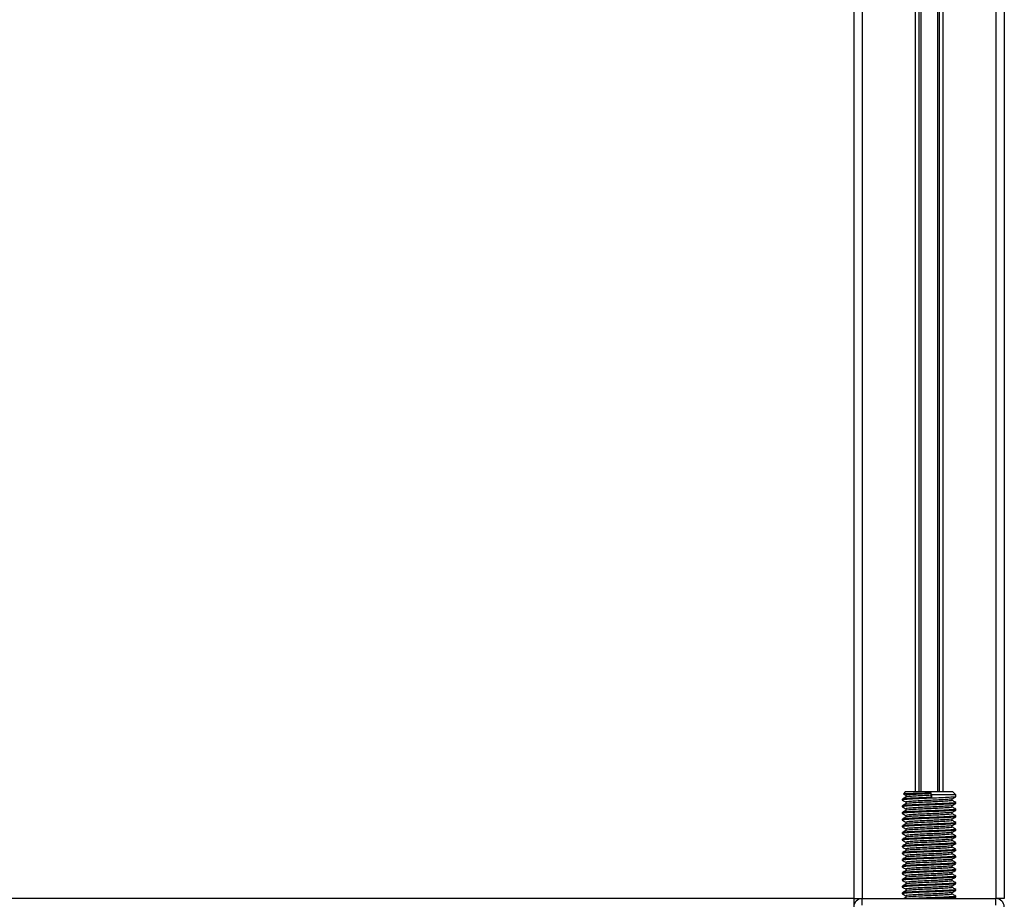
# Model space of a CAD drawing. Header units: millimetres. Extents: x 0 to 420, y 0 to 297.
# Tile 30 of 67: x 166 to 193, y 193 to 216. Entities that reach past the tile are written whole.
import ezdxf

# ---------------------------------------------------------------- set-up
doc = ezdxf.new("R2010")
doc.units = ezdxf.units.MM

msp = doc.modelspace()

# ---------------------------------------------------------------- linework, layer by layer
at = {"color": 7, "linetype": 'Continuous', "lineweight": 25}
for p, q in [((188.60474, 242.70252), (188.60474, 192.62217)), ((188.82831, 242.70252), (188.82831, 192.62217)), ((192.40548, 242.70252), (192.40548, 192.62217)), ((192.62905, 242.70252), (192.62905, 192.62217)), ((190.24576, 233.9474), (190.24576, 195.48391)), ((190.3427, 233.9474), (190.3427, 195.48391)), ((190.39404, 233.9474), (190.39404, 195.48391)), ((190.83974, 233.9474), (190.83974, 195.48391)), ((190.89108, 233.9474), (190.89108, 195.48391)), ((190.98802, 233.9474), (190.98802, 195.48391)), ((189.99089, 195.48391), (189.93283, 195.42585)), ((189.99089, 195.48391), (191.2429, 195.48391)), ((189.99827, 195.38067), (189.99827, 195.33724)), ((190.67053, 195.42801), (190.67401, 195.45117)), ((190.67053, 195.3833), (190.67053, 195.42801)), ((190.67893, 195.32741), (190.67053, 195.3833)), ((190.67893, 195.39448), (190.67401, 195.45117)), ((190.67893, 195.39448), (190.67893, 195.32741)), ((191.33233, 195.39448), (190.67893, 195.39448)), ((191.33233, 195.39448), (191.2429, 195.48391)), ((191.33233, 195.3472), (191.33233, 195.39448)), ((189.90146, 195.28018), (189.90146, 195.25774)), ((189.90146, 195.10132), (189.90146, 195.07888)), ((189.90247, 195.25617), (189.9085, 195.25518)), ((189.90247, 195.07732), (189.9085, 195.07632)), ((189.99827, 195.20181), (189.99827, 195.15838)), ((191.23551, 195.24652), (191.23551, 195.29012)), ((191.23551, 195.06767), (191.23551, 195.11126)), ((191.33233, 195.16834), (191.33233, 195.1907)), ((189.90146, 194.92246), (189.90146, 194.90002)), ((189.90247, 194.89846), (189.9085, 194.89747)), ((189.99827, 195.02295), (189.99827, 194.97952)), ((189.99827, 194.84409), (189.99827, 194.80066)), ((191.23551, 194.88881), (191.23551, 194.9324)), ((191.33233, 194.98949), (191.33233, 195.01184)), ((191.33233, 194.81063), (191.33233, 194.83298)), ((189.90146, 194.7436), (189.90146, 194.72116)), ((189.90146, 194.56475), (189.90146, 194.5423)), ((189.90247, 194.7196), (189.9085, 194.71861)), ((189.99827, 194.66523), (189.99827, 194.6218)), ((191.23551, 194.70995), (191.23551, 194.75355)), ((191.23551, 194.53109), (191.23551, 194.57469)), ((191.33233, 194.63177), (191.33233, 194.65413)), ((189.90146, 194.38589), (189.90146, 194.36344)), ((189.90247, 194.54074), (189.9085, 194.53975)), ((189.90247, 194.36188), (189.9085, 194.36089)), ((189.99827, 194.48638), (189.99827, 194.44295)), ((189.99827, 194.30752), (189.99827, 194.26409)), ((191.23551, 194.35223), (191.23551, 194.39583)), ((191.33233, 194.45291), (191.33233, 194.47527)), ((191.33233, 194.27405), (191.33233, 194.29641)), ((189.90146, 194.20703), (189.90146, 194.18459)), ((189.90146, 194.02817), (189.90146, 194.00573)), ((189.90247, 194.18302), (189.9085, 194.18203)), ((189.99827, 194.12866), (189.99827, 194.08523)), ((191.23551, 194.17337), (191.23551, 194.21697)), ((191.23551, 193.99452), (191.23551, 194.03811)), ((191.33233, 194.09519), (191.33233, 194.11755)), ((189.90146, 193.84931), (189.90146, 193.82687)), ((189.90247, 194.00417), (189.9085, 194.00317)), ((189.90247, 193.82531), (189.9085, 193.82432)), ((189.99827, 193.9498), (189.99827, 193.90637)), ((189.99827, 193.77094), (189.99827, 193.72751)), ((191.23551, 193.81566), (191.23551, 193.85925)), ((191.33233, 193.91634), (191.33233, 193.93869)), ((191.33233, 193.73748), (191.33233, 193.75983)), ((189.90146, 193.67045), (189.90146, 193.64801)), ((189.90247, 193.64645), (189.9085, 193.64546)), ((189.99827, 193.59208), (189.99827, 193.54865)), ((191.23551, 193.6368), (191.23551, 193.68039)), ((191.23551, 193.45794), (191.23551, 193.50154)), ((191.33233, 193.55862), (191.33233, 193.58098)), ((189.90146, 193.4916), (189.90146, 193.46915)), ((189.90146, 193.31274), (189.90146, 193.29029)), ((189.90247, 193.46759), (189.9085, 193.4666)), ((189.90247, 193.28873), (189.9085, 193.28774)), ((189.99827, 193.41323), (189.99827, 193.3698)), ((189.99827, 193.23437), (189.99827, 193.19094)), ((191.23551, 193.27908), (191.23551, 193.32268)), ((191.33233, 193.37976), (191.33233, 193.40212)), ((189.90146, 193.13388), (189.90146, 193.11143)), ((189.90247, 193.10987), (189.9085, 193.10888)), ((189.99827, 193.05551), (189.99827, 193.01208)), ((191.23551, 193.10022), (191.23551, 193.14382)), ((191.33233, 193.2009), (191.33233, 193.22326)), ((191.33233, 193.02204), (191.33233, 193.0444)), ((189.90146, 192.95502), (189.90146, 192.93258)), ((189.90146, 192.77616), (189.90146, 192.75372)), ((189.90247, 192.93102), (189.9085, 192.93002)), ((189.90247, 192.75216), (189.9085, 192.75117)), ((189.99827, 192.87665), (189.99827, 192.83322)), ((191.23551, 192.92137), (191.23551, 192.96496)), ((191.23551, 192.74251), (191.23551, 192.7861)), ((191.33233, 192.84319), (191.33233, 192.86554)), ((188.60474, 192.62217), (86.20832, 192.62217)), ((188.60474, 192.62217), (188.60474, 192.42543)), ((188.60474, 192.62217), (188.82831, 192.62217)), ((188.82831, 192.44332), (188.82831, 192.62217)), ((188.82831, 192.62217), (192.40548, 192.62217)), ((189.99827, 192.69779), (189.99827, 192.65436)), ((191.33233, 192.66433), (191.33233, 192.68668)), ((192.62905, 192.62217), (192.40548, 192.62217)), ((192.40548, 192.44332), (192.40548, 192.62217))]:
    msp.add_line(p, q, dxfattribs=at)
for centre, start, end in [((188.82831, 192.3986), 90, 180), ((192.40548, 192.3986), 0, 90)]:
    msp.add_arc(centre, 0.22357, start, end, dxfattribs=at)
for points, knots in [([(190.00039, 195.33847), (189.9842, 195.32909), (189.95181, 195.31033), (189.91942, 195.29158), (189.90322, 195.2822)], [0, 0, 0, 0, 0.49989867, 1, 1, 1, 1]), ([(191.32217, 195.34461), (191.32318, 195.34397), (191.33013, 195.33963), (191.24368, 195.33268), (191.06939, 195.32157), (190.82021, 195.31002), (190.54468, 195.30033), (190.27817, 195.2888), (190.06336, 195.2777), (189.92395, 195.26826), (189.91294, 195.26112), (189.90773, 195.25774)], [0, 0, 0, 0, 0.02094603, 0.1431057, 0.26833207, 0.39481226, 0.5164381, 0.64283453, 0.76819743, 0.89026332, 1, 1, 1, 1]), ([(189.93229, 195.41776), (189.93912, 195.41381), (189.96112, 195.40107), (189.98311, 195.38833), (189.99827, 195.37955)], [0, 0, 0, 0, 0.31058961, 1, 1, 1, 1]), ([(189.93746, 195.42122), (189.93802, 195.42252), (189.93947, 195.42595), (190.0287, 195.43132), (190.18435, 195.43698), (190.38984, 195.44356), (190.56097, 195.44831), (190.65476, 195.45069), (190.67401, 195.45117)], [0, 0, 0, 0, 0.12796495, 0.33550132, 0.54315636, 0.74606002, 0.94789237, 1, 1, 1, 1]), ([(190.67053, 195.3833), (190.59238, 195.37986), (190.43391, 195.37287), (190.21991, 195.36106), (190.07129, 195.35121), (189.99811, 195.34329), (190.00504, 195.33903), (190.00588, 195.33851)], [0, 0, 0, 0, 0.23977531, 0.48622659, 0.72315986, 0.96620135, 1, 1, 1, 1]), ([(190.67053, 195.42801), (190.59235, 195.42457), (190.4338, 195.41759), (190.22037, 195.40578), (190.06961, 195.39593), (189.99514, 195.38717), (190.00596, 195.38208), (190.00884, 195.38073)], [0, 0, 0, 0, 0.22747327, 0.46127999, 0.68605703, 0.91662891, 1, 1, 1, 1]), ([(191.23246, 195.28835), (191.24864, 195.29772), (191.281, 195.31647), (191.31338, 195.33521), (191.32957, 195.34459)], [0, 0, 0, 0, 0.499909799, 1, 1, 1, 1]), ([(190.00039, 195.15961), (189.9842, 195.15023), (189.95181, 195.13147), (189.91942, 195.11272), (189.90322, 195.10334)], [0, 0, 0, 0, 0.49989867, 1, 1, 1, 1]), ([(189.90421, 195.25516), (189.9204, 195.24579), (189.95176, 195.22763), (189.98311, 195.20947), (189.99827, 195.20069)], [0, 0, 0, 0, 0.51635581, 1, 1, 1, 1]), ([(189.90421, 195.0763), (189.9204, 195.06693), (189.95176, 195.04878), (189.98311, 195.03062), (189.99827, 195.02183)], [0, 0, 0, 0, 0.51635581, 1, 1, 1, 1]), ([(190.67893, 195.32741), (190.58851, 195.32396), (190.40516, 195.31698), (190.1583, 195.30517), (189.984, 195.29532), (189.89792, 195.28658), (189.91034, 195.28151), (189.9136, 195.28018)], [0, 0, 0, 0, 0.22775299, 0.46183999, 0.68689633, 0.91774829, 1, 1, 1, 1]), ([(191.31955, 195.1907), (191.32279, 195.18918), (191.33403, 195.18393), (191.24567, 195.17615), (191.08306, 195.16597), (190.88129, 195.15629), (190.65805, 195.14774), (190.40469, 195.13811), (190.15842, 195.12631), (189.98397, 195.11646), (189.89793, 195.10772), (189.91034, 195.10265), (189.9136, 195.10132)], [0, 0, 0, 0, 0.04826734, 0.16698745, 0.28868792, 0.3822403, 0.47262643, 0.59273734, 0.71618864, 0.8348774, 0.95662262, 1, 1, 1, 1]), ([(191.32217, 195.16575), (191.32318, 195.16511), (191.33013, 195.16077), (191.24368, 195.15382), (191.06939, 195.14271), (190.82021, 195.13117), (190.54468, 195.12147), (190.27817, 195.10994), (190.06336, 195.09885), (189.92395, 195.0894), (189.91294, 195.08226), (189.90773, 195.07888)], [0, 0, 0, 0, 0.02094603, 0.1431057, 0.26833207, 0.39481226, 0.5164381, 0.64283453, 0.76819743, 0.89026332, 1, 1, 1, 1]), ([(191.22451, 195.24655), (191.22727, 195.24505), (191.23693, 195.23981), (191.16056, 195.23205), (191.01998, 195.22186), (190.84552, 195.21218), (190.65246, 195.20363), (190.43352, 195.194), (190.22001, 195.18221), (190.07127, 195.17235), (189.99811, 195.16443), (190.00504, 195.16017), (190.00588, 195.15965)], [0, 0, 0, 0, 0.04909091, 0.17109626, 0.29616782, 0.39231299, 0.48520062, 0.60863681, 0.73550977, 0.85748287, 0.98260048, 1, 1, 1, 1]), ([(191.22705, 195.28835), (191.22772, 195.28784), (191.2332, 195.28362), (191.15857, 195.27679), (191.02038, 195.26657), (190.84542, 195.2569), (190.65251, 195.24835), (190.43339, 195.23872), (190.22048, 195.22692), (190.06958, 195.21707), (189.99514, 195.20831), (190.00596, 195.20322), (190.00884, 195.20187)], [0, 0, 0, 0, 0.017008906, 0.139542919, 0.265156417, 0.36171819, 0.455008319, 0.57897936, 0.706402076, 0.828903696, 0.954563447, 1, 1, 1, 1]), ([(191.22705, 195.10949), (191.22772, 195.10898), (191.2332, 195.10476), (191.15857, 195.09793), (191.02038, 195.08771), (190.84542, 195.07804), (190.65251, 195.06949), (190.43339, 195.05986), (190.22048, 195.04806), (190.06958, 195.03821), (189.99514, 195.02945), (190.00596, 195.02436), (190.00884, 195.02301)], [0, 0, 0, 0, 0.01700891, 0.13954292, 0.26515642, 0.36171819, 0.45500832, 0.57897936, 0.70640208, 0.8289037, 0.95456345, 1, 1, 1, 1]), ([(191.23246, 195.10949), (191.24864, 195.11886), (191.281, 195.13762), (191.31338, 195.15636), (191.32957, 195.16573)], [0, 0, 0, 0, 0.4999098, 1, 1, 1, 1]), ([(191.33056, 195.19277), (191.31436, 195.20215), (191.28268, 195.22049), (191.251, 195.23884), (191.23551, 195.24781)], [0, 0, 0, 0, 0.51125952, 1, 1, 1, 1]), ([(190.00039, 194.98075), (189.9842, 194.97137), (189.95181, 194.95261), (189.91942, 194.93386), (189.90322, 194.92448)], [0, 0, 0, 0, 0.49989867, 1, 1, 1, 1]), ([(189.90421, 194.89744), (189.9204, 194.88807), (189.95176, 194.86992), (189.98311, 194.85176), (189.99827, 194.84297)], [0, 0, 0, 0, 0.51635581, 1, 1, 1, 1]), ([(191.31955, 195.01184), (191.32279, 195.01033), (191.33403, 195.00508), (191.24567, 194.99729), (191.08306, 194.98711), (190.88129, 194.97743), (190.65805, 194.96888), (190.40469, 194.95925), (190.15842, 194.94746), (189.98397, 194.9376), (189.89793, 194.92887), (189.91034, 194.92379), (189.9136, 194.92246)], [0, 0, 0, 0, 0.04826734, 0.16698745, 0.28868792, 0.3822403, 0.47262643, 0.59273734, 0.71618864, 0.8348774, 0.95662262, 1, 1, 1, 1]), ([(191.31955, 194.83298), (191.32279, 194.83147), (191.33403, 194.82622), (191.24567, 194.81844), (191.08306, 194.80825), (190.88129, 194.79857), (190.65805, 194.79002), (190.40469, 194.78039), (190.15842, 194.7686), (189.98397, 194.75874), (189.89793, 194.75001), (189.91034, 194.74494), (189.9136, 194.7436)], [0, 0, 0, 0, 0.04826734, 0.16698745, 0.28868792, 0.3822403, 0.47262643, 0.59273734, 0.71618864, 0.8348774, 0.95662262, 1, 1, 1, 1]), ([(191.32217, 194.98689), (191.32318, 194.98625), (191.33013, 194.98191), (191.24368, 194.97496), (191.06939, 194.96385), (190.82021, 194.95231), (190.54468, 194.94261), (190.27817, 194.93108), (190.06336, 194.91999), (189.92395, 194.91054), (189.91294, 194.9034), (189.90773, 194.90002)], [0, 0, 0, 0, 0.020946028, 0.143105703, 0.268332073, 0.394812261, 0.516438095, 0.642834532, 0.768197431, 0.890263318, 1, 1, 1, 1]), ([(191.22451, 195.06769), (191.22727, 195.06619), (191.23693, 195.06096), (191.16056, 195.05319), (191.01998, 195.043), (190.84552, 195.03332), (190.65246, 195.02478), (190.43352, 195.01514), (190.22001, 195.00335), (190.07127, 194.9935), (189.99811, 194.98557), (190.00504, 194.98131), (190.00588, 194.98079)], [0, 0, 0, 0, 0.04909091, 0.17109626, 0.29616782, 0.39231299, 0.48520062, 0.60863681, 0.73550977, 0.85748287, 0.98260048, 1, 1, 1, 1]), ([(191.22451, 194.88883), (191.22727, 194.88733), (191.23693, 194.8821), (191.16056, 194.87433), (191.01998, 194.86415), (190.84552, 194.85447), (190.65246, 194.84592), (190.43352, 194.83629), (190.22001, 194.82449), (190.07127, 194.81464), (189.99811, 194.80671), (190.00504, 194.80245), (190.00588, 194.80193)], [0, 0, 0, 0, 0.04909091, 0.17109626, 0.29616782, 0.39231299, 0.48520062, 0.60863681, 0.73550977, 0.85748287, 0.98260048, 1, 1, 1, 1]), ([(191.22705, 194.93064), (191.22772, 194.93012), (191.2332, 194.92591), (191.15857, 194.91907), (191.02038, 194.90886), (190.84542, 194.89918), (190.65251, 194.89063), (190.43339, 194.881), (190.22048, 194.86921), (190.06958, 194.85935), (189.99514, 194.8506), (190.00596, 194.8455), (190.00884, 194.84415)], [0, 0, 0, 0, 0.01700891, 0.13954292, 0.26515642, 0.36171819, 0.45500832, 0.57897936, 0.70640208, 0.8289037, 0.95456345, 1, 1, 1, 1]), ([(191.23246, 194.93063), (191.24864, 194.94001), (191.281, 194.95876), (191.31338, 194.9775), (191.32957, 194.98687)], [0, 0, 0, 0, 0.4999098, 1, 1, 1, 1]), ([(191.33056, 195.01391), (191.31436, 195.02329), (191.28268, 195.04163), (191.251, 195.05998), (191.23551, 195.06895)], [0, 0, 0, 0, 0.51125952, 1, 1, 1, 1]), ([(191.33056, 194.83505), (191.31436, 194.84443), (191.28268, 194.86277), (191.251, 194.88112), (191.23551, 194.89009)], [0, 0, 0, 0, 0.51125952, 1, 1, 1, 1]), ([(190.00039, 194.80189), (189.9842, 194.79251), (189.95181, 194.77375), (189.91942, 194.755), (189.90322, 194.74562)], [0, 0, 0, 0, 0.49989867, 1, 1, 1, 1]), ([(190.00039, 194.62303), (189.9842, 194.61365), (189.95181, 194.59489), (189.91942, 194.57614), (189.90322, 194.56676)], [0, 0, 0, 0, 0.49989867, 1, 1, 1, 1]), ([(189.90421, 194.71858), (189.9204, 194.70921), (189.95176, 194.69106), (189.98311, 194.6729), (189.99827, 194.66412)], [0, 0, 0, 0, 0.51635581, 1, 1, 1, 1]), ([(191.31955, 194.65413), (191.32279, 194.65261), (191.33403, 194.64736), (191.24567, 194.63958), (191.08306, 194.62939), (190.88129, 194.61971), (190.65805, 194.61117), (190.40469, 194.60153), (190.15842, 194.58974), (189.98397, 194.57989), (189.89793, 194.57115), (189.91034, 194.56608), (189.9136, 194.56475)], [0, 0, 0, 0, 0.04826734, 0.16698745, 0.28868792, 0.3822403, 0.47262643, 0.59273734, 0.71618864, 0.8348774, 0.95662262, 1, 1, 1, 1]), ([(191.32217, 194.80803), (191.32318, 194.8074), (191.33013, 194.80305), (191.24368, 194.7961), (191.06939, 194.78499), (190.82021, 194.77345), (190.54468, 194.76375), (190.27817, 194.75223), (190.06336, 194.74113), (189.92395, 194.73168), (189.91294, 194.72454), (189.90773, 194.72116)], [0, 0, 0, 0, 0.02094603, 0.1431057, 0.26833207, 0.39481226, 0.5164381, 0.64283453, 0.76819743, 0.89026332, 1, 1, 1, 1]), ([(191.32217, 194.62917), (191.32318, 194.62854), (191.33013, 194.62419), (191.24368, 194.61724), (191.06939, 194.60614), (190.82021, 194.59459), (190.54468, 194.58489), (190.27817, 194.57337), (190.06336, 194.56227), (189.92395, 194.55282), (189.91294, 194.54568), (189.90773, 194.5423)], [0, 0, 0, 0, 0.02094603, 0.1431057, 0.26833207, 0.39481226, 0.5164381, 0.64283453, 0.76819743, 0.89026332, 1, 1, 1, 1]), ([(191.22451, 194.70997), (191.22727, 194.70847), (191.23693, 194.70324), (191.16056, 194.69547), (191.01998, 194.68529), (190.84552, 194.67561), (190.65246, 194.66706), (190.43352, 194.65743), (190.22001, 194.64563), (190.07127, 194.63578), (189.99811, 194.62786), (190.00504, 194.6236), (190.00588, 194.62308)], [0, 0, 0, 0, 0.04909091, 0.17109626, 0.29616782, 0.39231299, 0.48520062, 0.60863681, 0.73550977, 0.85748287, 0.98260048, 1, 1, 1, 1]), ([(191.22705, 194.75178), (191.22772, 194.75126), (191.2332, 194.74705), (191.15857, 194.74021), (191.02038, 194.73), (190.84542, 194.72032), (190.65251, 194.71177), (190.43339, 194.70214), (190.22048, 194.69035), (190.06958, 194.68049), (189.99514, 194.67174), (190.00596, 194.66665), (190.00884, 194.66529)], [0, 0, 0, 0, 0.01700891, 0.13954292, 0.26515642, 0.36171819, 0.45500832, 0.57897936, 0.70640208, 0.8289037, 0.95456345, 1, 1, 1, 1]), ([(191.22705, 194.57292), (191.22772, 194.57241), (191.2332, 194.56819), (191.15857, 194.56135), (191.02038, 194.55114), (190.84542, 194.54146), (190.65251, 194.53291), (190.43339, 194.52328), (190.22048, 194.51149), (190.06958, 194.50163), (189.99514, 194.49288), (190.00596, 194.48779), (190.00884, 194.48644)], [0, 0, 0, 0, 0.01700891, 0.13954292, 0.26515642, 0.36171819, 0.45500832, 0.57897936, 0.70640208, 0.8289037, 0.95456345, 1, 1, 1, 1]), ([(191.23246, 194.75177), (191.24864, 194.76115), (191.281, 194.7799), (191.31338, 194.79864), (191.32957, 194.80801)], [0, 0, 0, 0, 0.4999098, 1, 1, 1, 1]), ([(191.23246, 194.57291), (191.24864, 194.58229), (191.281, 194.60104), (191.31338, 194.61978), (191.32957, 194.62915)], [0, 0, 0, 0, 0.4999098, 1, 1, 1, 1]), ([(191.33056, 194.65619), (191.31436, 194.66557), (191.28268, 194.68391), (191.251, 194.70226), (191.23551, 194.71123)], [0, 0, 0, 0, 0.511259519, 1, 1, 1, 1]), ([(190.00039, 194.44417), (189.9842, 194.4348), (189.95181, 194.41603), (189.91942, 194.39728), (189.90322, 194.38791)], [0, 0, 0, 0, 0.49989867, 1, 1, 1, 1]), ([(189.90421, 194.53972), (189.9204, 194.53035), (189.95176, 194.5122), (189.98311, 194.49404), (189.99827, 194.48526)], [0, 0, 0, 0, 0.51635581, 1, 1, 1, 1]), ([(189.90421, 194.36087), (189.9204, 194.35149), (189.95176, 194.33334), (189.98311, 194.31518), (189.99827, 194.3064)], [0, 0, 0, 0, 0.51635581, 1, 1, 1, 1]), ([(191.31955, 194.47527), (191.32279, 194.47375), (191.33403, 194.4685), (191.24567, 194.46072), (191.08306, 194.45054), (190.88129, 194.44086), (190.65805, 194.43231), (190.40469, 194.42268), (190.15842, 194.41088), (189.98397, 194.40103), (189.89793, 194.39229), (189.91034, 194.38722), (189.9136, 194.38589)], [0, 0, 0, 0, 0.04826734, 0.16698745, 0.28868792, 0.3822403, 0.47262643, 0.59273734, 0.71618864, 0.8348774, 0.95662262, 1, 1, 1, 1]), ([(191.31955, 194.29641), (191.32279, 194.29489), (191.33403, 194.28964), (191.24567, 194.28186), (191.08306, 194.27168), (190.88129, 194.262), (190.65805, 194.25345), (190.40469, 194.24382), (190.15842, 194.23202), (189.98397, 194.22217), (189.89793, 194.21343), (189.91034, 194.20836), (189.9136, 194.20703)], [0, 0, 0, 0, 0.04826734, 0.166987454, 0.288687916, 0.382240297, 0.472626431, 0.592737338, 0.716188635, 0.834877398, 0.956622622, 1, 1, 1, 1]), ([(191.32217, 194.45031), (191.32318, 194.44968), (191.33013, 194.44534), (191.24368, 194.43839), (191.06939, 194.42728), (190.82021, 194.41573), (190.54468, 194.40604), (190.27817, 194.39451), (190.06336, 194.38341), (189.92395, 194.37396), (189.91294, 194.36682), (189.90773, 194.36344)], [0, 0, 0, 0, 0.02094603, 0.1431057, 0.26833207, 0.39481226, 0.5164381, 0.64283453, 0.76819743, 0.89026332, 1, 1, 1, 1]), ([(191.22451, 194.53111), (191.22727, 194.52961), (191.23693, 194.52438), (191.16056, 194.51661), (191.01998, 194.50643), (190.84552, 194.49675), (190.65246, 194.4882), (190.43352, 194.47857), (190.22001, 194.46677), (190.07127, 194.45692), (189.99811, 194.449), (190.00504, 194.44474), (190.00588, 194.44422)], [0, 0, 0, 0, 0.04909091, 0.17109626, 0.29616782, 0.39231299, 0.48520062, 0.60863681, 0.73550977, 0.85748287, 0.98260048, 1, 1, 1, 1]), ([(191.22451, 194.35226), (191.22727, 194.35075), (191.23693, 194.34552), (191.16056, 194.33775), (191.01998, 194.32757), (190.84552, 194.31789), (190.65246, 194.30934), (190.43352, 194.29971), (190.22001, 194.28792), (190.07127, 194.27806), (189.99811, 194.27014), (190.00504, 194.26588), (190.00588, 194.26536)], [0, 0, 0, 0, 0.04909091, 0.17109626, 0.29616782, 0.39231299, 0.48520062, 0.60863681, 0.73550977, 0.85748287, 0.98260048, 1, 1, 1, 1]), ([(191.22705, 194.39406), (191.22772, 194.39355), (191.2332, 194.38933), (191.15857, 194.3825), (191.02038, 194.37228), (190.84542, 194.36261), (190.65251, 194.35406), (190.43339, 194.34442), (190.22048, 194.33263), (190.06958, 194.32278), (189.99514, 194.31402), (190.00596, 194.30893), (190.00884, 194.30758)], [0, 0, 0, 0, 0.017008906, 0.139542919, 0.265156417, 0.36171819, 0.455008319, 0.57897936, 0.706402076, 0.828903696, 0.954563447, 1, 1, 1, 1]), ([(191.23246, 194.39406), (191.24864, 194.40343), (191.281, 194.42218), (191.31338, 194.44092), (191.32957, 194.4503)], [0, 0, 0, 0, 0.4999098, 1, 1, 1, 1]), ([(191.33056, 194.47734), (191.31436, 194.48671), (191.28268, 194.50505), (191.251, 194.52341), (191.23551, 194.53238)], [0, 0, 0, 0, 0.51125952, 1, 1, 1, 1]), ([(191.33056, 194.29848), (191.31436, 194.30785), (191.28268, 194.3262), (191.251, 194.34455), (191.23551, 194.35352)], [0, 0, 0, 0, 0.51125952, 1, 1, 1, 1]), ([(190.00039, 194.26532), (189.9842, 194.25594), (189.95181, 194.23718), (189.91942, 194.21842), (189.90322, 194.20905)], [0, 0, 0, 0, 0.49989867, 1, 1, 1, 1]), ([(190.00039, 194.08646), (189.9842, 194.07708), (189.95181, 194.05832), (189.91942, 194.03957), (189.90322, 194.03019)], [0, 0, 0, 0, 0.49989867, 1, 1, 1, 1]), ([(189.90421, 194.18201), (189.9204, 194.17264), (189.95176, 194.15448), (189.98311, 194.13632), (189.99827, 194.12754)], [0, 0, 0, 0, 0.516355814, 1, 1, 1, 1]), ([(191.31955, 194.11755), (191.32279, 194.11603), (191.33403, 194.11078), (191.24567, 194.103), (191.08306, 194.09282), (190.88129, 194.08314), (190.65805, 194.07459), (190.40469, 194.06496), (190.15842, 194.05316), (189.98397, 194.04331), (189.89793, 194.03457), (189.91034, 194.0295), (189.9136, 194.02817)], [0, 0, 0, 0, 0.04826734, 0.16698745, 0.28868792, 0.3822403, 0.47262643, 0.59273734, 0.71618864, 0.8348774, 0.95662262, 1, 1, 1, 1]), ([(191.32217, 194.27146), (191.32318, 194.27082), (191.33013, 194.26648), (191.24368, 194.25953), (191.06939, 194.24842), (190.82021, 194.23687), (190.54468, 194.22718), (190.27817, 194.21565), (190.06336, 194.20455), (189.92395, 194.19511), (189.91294, 194.18797), (189.90773, 194.18459)], [0, 0, 0, 0, 0.02094603, 0.1431057, 0.26833207, 0.39481226, 0.5164381, 0.64283453, 0.76819743, 0.89026332, 1, 1, 1, 1]), ([(191.32217, 194.0926), (191.32318, 194.09196), (191.33013, 194.08762), (191.24368, 194.08067), (191.06939, 194.06956), (190.82021, 194.05802), (190.54468, 194.04832), (190.27817, 194.03679), (190.06336, 194.0257), (189.92395, 194.01625), (189.91294, 194.00911), (189.90773, 194.00573)], [0, 0, 0, 0, 0.02094603, 0.1431057, 0.26833207, 0.39481226, 0.5164381, 0.64283453, 0.76819743, 0.89026332, 1, 1, 1, 1]), ([(191.22451, 194.1734), (191.22727, 194.1719), (191.23693, 194.16666), (191.16056, 194.1589), (191.01998, 194.14871), (190.84552, 194.13903), (190.65246, 194.13048), (190.43352, 194.12085), (190.22001, 194.10906), (190.07127, 194.0992), (189.99811, 194.09128), (190.00504, 194.08702), (190.00588, 194.0865)], [0, 0, 0, 0, 0.04909091, 0.17109626, 0.29616782, 0.39231299, 0.48520062, 0.60863681, 0.73550977, 0.85748287, 0.98260048, 1, 1, 1, 1]), ([(191.22705, 194.2152), (191.22772, 194.21469), (191.2332, 194.21047), (191.15857, 194.20364), (191.02038, 194.19342), (190.84542, 194.18375), (190.65251, 194.1752), (190.43339, 194.16557), (190.22048, 194.15377), (190.06958, 194.14392), (189.99514, 194.13516), (190.00596, 194.13007), (190.00884, 194.12872)], [0, 0, 0, 0, 0.017008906, 0.139542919, 0.265156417, 0.36171819, 0.455008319, 0.57897936, 0.706402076, 0.828903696, 0.954563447, 1, 1, 1, 1]), ([(191.22705, 194.03634), (191.22772, 194.03583), (191.2332, 194.03161), (191.15857, 194.02478), (191.02038, 194.01456), (190.84542, 194.00489), (190.65251, 193.99634), (190.43339, 193.98671), (190.22048, 193.97491), (190.06958, 193.96506), (189.99514, 193.9563), (190.00596, 193.95121), (190.00884, 193.94986)], [0, 0, 0, 0, 0.01700891, 0.13954292, 0.26515642, 0.36171819, 0.45500832, 0.57897936, 0.70640208, 0.8289037, 0.95456345, 1, 1, 1, 1]), ([(191.23246, 194.2152), (191.24864, 194.22457), (191.281, 194.24332), (191.31338, 194.26206), (191.32957, 194.27144)], [0, 0, 0, 0, 0.4999098, 1, 1, 1, 1]), ([(191.23246, 194.03634), (191.24864, 194.04571), (191.281, 194.06446), (191.31338, 194.08321), (191.32957, 194.09258)], [0, 0, 0, 0, 0.4999098, 1, 1, 1, 1]), ([(191.33056, 194.11962), (191.31436, 194.129), (191.28268, 194.14734), (191.251, 194.16569), (191.23551, 194.17466)], [0, 0, 0, 0, 0.51125952, 1, 1, 1, 1]), ([(190.00039, 193.9076), (189.9842, 193.89822), (189.95181, 193.87946), (189.91942, 193.86071), (189.90322, 193.85133)], [0, 0, 0, 0, 0.49989867, 1, 1, 1, 1]), ([(189.90421, 194.00315), (189.9204, 193.99378), (189.95176, 193.97563), (189.98311, 193.95747), (189.99827, 193.94868)], [0, 0, 0, 0, 0.51635581, 1, 1, 1, 1]), ([(189.90421, 193.82429), (189.9204, 193.81492), (189.95176, 193.79677), (189.98311, 193.77861), (189.99827, 193.76982)], [0, 0, 0, 0, 0.51635581, 1, 1, 1, 1]), ([(191.31955, 193.93869), (191.32279, 193.93718), (191.33403, 193.93193), (191.24567, 193.92414), (191.08306, 193.91396), (190.88129, 193.90428), (190.65805, 193.89573), (190.40469, 193.8861), (190.15842, 193.87431), (189.98397, 193.86445), (189.89793, 193.85572), (189.91034, 193.85064), (189.9136, 193.84931)], [0, 0, 0, 0, 0.04826734, 0.16698745, 0.28868792, 0.3822403, 0.47262643, 0.59273734, 0.71618864, 0.8348774, 0.95662262, 1, 1, 1, 1]), ([(191.31955, 193.75983), (191.32279, 193.75832), (191.33403, 193.75307), (191.24567, 193.74529), (191.08306, 193.7351), (190.88129, 193.72542), (190.65805, 193.71687), (190.40469, 193.70724), (190.15842, 193.69545), (189.98397, 193.68559), (189.89793, 193.67686), (189.91034, 193.67179), (189.9136, 193.67045)], [0, 0, 0, 0, 0.04826734, 0.16698745, 0.28868792, 0.3822403, 0.47262643, 0.59273734, 0.71618864, 0.8348774, 0.95662262, 1, 1, 1, 1]), ([(191.32217, 193.91374), (191.32318, 193.9131), (191.33013, 193.90876), (191.24368, 193.90181), (191.06939, 193.8907), (190.82021, 193.87916), (190.54468, 193.86946), (190.27817, 193.85793), (190.06336, 193.84684), (189.92395, 193.83739), (189.91294, 193.83025), (189.90773, 193.82687)], [0, 0, 0, 0, 0.02094603, 0.1431057, 0.26833207, 0.39481226, 0.5164381, 0.64283453, 0.76819743, 0.89026332, 1, 1, 1, 1]), ([(191.22451, 193.99454), (191.22727, 193.99304), (191.23693, 193.98781), (191.16056, 193.98004), (191.01998, 193.96985), (190.84552, 193.96017), (190.65246, 193.95162), (190.43352, 193.94199), (190.22001, 193.9302), (190.07127, 193.92035), (189.99811, 193.91242), (190.00504, 193.90816), (190.00588, 193.90764)], [0, 0, 0, 0, 0.04909091, 0.17109626, 0.29616782, 0.39231299, 0.48520062, 0.60863681, 0.73550977, 0.85748287, 0.98260048, 1, 1, 1, 1]), ([(191.22451, 193.81568), (191.22727, 193.81418), (191.23693, 193.80895), (191.16056, 193.80118), (191.01998, 193.791), (190.84552, 193.78132), (190.65246, 193.77277), (190.43352, 193.76314), (190.22001, 193.75134), (190.07127, 193.74149), (189.99811, 193.73356), (190.00504, 193.7293), (190.00588, 193.72878)], [0, 0, 0, 0, 0.04909091, 0.17109626, 0.29616782, 0.39231299, 0.48520062, 0.60863681, 0.73550977, 0.85748287, 0.98260048, 1, 1, 1, 1]), ([(191.22705, 193.85749), (191.22772, 193.85697), (191.2332, 193.85275), (191.15857, 193.84592), (191.02038, 193.83571), (190.84542, 193.82603), (190.65251, 193.81748), (190.43339, 193.80785), (190.22048, 193.79606), (190.06958, 193.7862), (189.99514, 193.77745), (190.00596, 193.77235), (190.00884, 193.771)], [0, 0, 0, 0, 0.01700891, 0.13954292, 0.26515642, 0.36171819, 0.45500832, 0.57897936, 0.70640208, 0.8289037, 0.95456345, 1, 1, 1, 1]), ([(191.23246, 193.85748), (191.24864, 193.86686), (191.281, 193.88561), (191.31338, 193.90435), (191.32957, 193.91372)], [0, 0, 0, 0, 0.4999098, 1, 1, 1, 1]), ([(191.33056, 193.94076), (191.31436, 193.95014), (191.28268, 193.96848), (191.251, 193.98683), (191.23551, 193.9958)], [0, 0, 0, 0, 0.51125952, 1, 1, 1, 1]), ([(191.33056, 193.7619), (191.31436, 193.77128), (191.28268, 193.78962), (191.251, 193.80797), (191.23551, 193.81694)], [0, 0, 0, 0, 0.51125952, 1, 1, 1, 1]), ([(190.00039, 193.72874), (189.9842, 193.71936), (189.95181, 193.7006), (189.91942, 193.68185), (189.90322, 193.67247)], [0, 0, 0, 0, 0.49989867, 1, 1, 1, 1]), ([(190.00039, 193.54988), (189.9842, 193.5405), (189.95181, 193.52174), (189.91942, 193.50299), (189.90322, 193.49361)], [0, 0, 0, 0, 0.49989867, 1, 1, 1, 1]), ([(189.90421, 193.64543), (189.9204, 193.63606), (189.95176, 193.61791), (189.98311, 193.59975), (189.99827, 193.59097)], [0, 0, 0, 0, 0.516355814, 1, 1, 1, 1]), ([(191.31955, 193.58098), (191.32279, 193.57946), (191.33403, 193.57421), (191.24567, 193.56643), (191.08306, 193.55624), (190.88129, 193.54656), (190.65805, 193.53801), (190.40469, 193.52838), (190.15842, 193.51659), (189.98397, 193.50674), (189.89793, 193.498), (189.91034, 193.49293), (189.9136, 193.4916)], [0, 0, 0, 0, 0.04826734, 0.16698745, 0.28868792, 0.3822403, 0.47262643, 0.59273734, 0.71618864, 0.8348774, 0.95662262, 1, 1, 1, 1]), ([(191.32217, 193.73488), (191.32318, 193.73425), (191.33013, 193.7299), (191.24368, 193.72295), (191.06939, 193.71184), (190.82021, 193.7003), (190.54468, 193.6906), (190.27817, 193.67908), (190.06336, 193.66798), (189.92395, 193.65853), (189.91294, 193.65139), (189.90773, 193.64801)], [0, 0, 0, 0, 0.02094603, 0.1431057, 0.26833207, 0.39481226, 0.5164381, 0.64283453, 0.76819743, 0.89026332, 1, 1, 1, 1]), ([(191.32217, 193.55602), (191.32318, 193.55539), (191.33013, 193.55104), (191.24368, 193.54409), (191.06939, 193.53299), (190.82021, 193.52144), (190.54468, 193.51174), (190.27817, 193.50022), (190.06336, 193.48912), (189.92395, 193.47967), (189.91294, 193.47253), (189.90773, 193.46915)], [0, 0, 0, 0, 0.02094603, 0.1431057, 0.26833207, 0.39481226, 0.5164381, 0.64283453, 0.76819743, 0.89026332, 1, 1, 1, 1]), ([(191.22451, 193.63682), (191.22727, 193.63532), (191.23693, 193.63009), (191.16056, 193.62232), (191.01998, 193.61214), (190.84552, 193.60246), (190.65246, 193.59391), (190.43352, 193.58428), (190.22001, 193.57248), (190.07127, 193.56263), (189.99811, 193.55471), (190.00504, 193.55045), (190.00588, 193.54993)], [0, 0, 0, 0, 0.04909091, 0.17109626, 0.29616782, 0.39231299, 0.48520062, 0.60863681, 0.73550977, 0.85748287, 0.98260048, 1, 1, 1, 1]), ([(191.22705, 193.67863), (191.22772, 193.67811), (191.2332, 193.6739), (191.15857, 193.66706), (191.02038, 193.65685), (190.84542, 193.64717), (190.65251, 193.63862), (190.43339, 193.62899), (190.22048, 193.6172), (190.06958, 193.60734), (189.99514, 193.59859), (190.00596, 193.5935), (190.00884, 193.59214)], [0, 0, 0, 0, 0.01700891, 0.13954292, 0.26515642, 0.36171819, 0.45500832, 0.57897936, 0.70640208, 0.8289037, 0.95456345, 1, 1, 1, 1]), ([(191.22705, 193.49977), (191.22772, 193.49925), (191.2332, 193.49504), (191.15857, 193.4882), (191.02038, 193.47799), (190.84542, 193.46831), (190.65251, 193.45976), (190.43339, 193.45013), (190.22048, 193.43834), (190.06958, 193.42848), (189.99514, 193.41973), (190.00596, 193.41464), (190.00884, 193.41329)], [0, 0, 0, 0, 0.01700891, 0.13954292, 0.26515642, 0.36171819, 0.45500832, 0.57897936, 0.70640208, 0.8289037, 0.95456345, 1, 1, 1, 1]), ([(191.23246, 193.67862), (191.24864, 193.688), (191.281, 193.70675), (191.31338, 193.72549), (191.32957, 193.73486)], [0, 0, 0, 0, 0.499909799, 1, 1, 1, 1]), ([(191.23246, 193.49976), (191.24864, 193.50914), (191.281, 193.52789), (191.31338, 193.54663), (191.32957, 193.556)], [0, 0, 0, 0, 0.4999098, 1, 1, 1, 1]), ([(191.33056, 193.58304), (191.31436, 193.59242), (191.28268, 193.61076), (191.251, 193.62911), (191.23551, 193.63808)], [0, 0, 0, 0, 0.51125952, 1, 1, 1, 1]), ([(190.00039, 193.37102), (189.9842, 193.36165), (189.95181, 193.34288), (189.91942, 193.32413), (189.90322, 193.31476)], [0, 0, 0, 0, 0.49989867, 1, 1, 1, 1]), ([(189.90421, 193.46657), (189.9204, 193.4572), (189.95176, 193.43905), (189.98311, 193.42089), (189.99827, 193.41211)], [0, 0, 0, 0, 0.51635581, 1, 1, 1, 1]), ([(189.90421, 193.28772), (189.9204, 193.27834), (189.95176, 193.26019), (189.98311, 193.24203), (189.99827, 193.23325)], [0, 0, 0, 0, 0.51635581, 1, 1, 1, 1]), ([(191.31955, 193.40212), (191.32279, 193.4006), (191.33403, 193.39535), (191.24567, 193.38757), (191.08306, 193.37739), (190.88129, 193.36771), (190.65805, 193.35916), (190.40469, 193.34953), (190.15842, 193.33773), (189.98397, 193.32788), (189.89793, 193.31914), (189.91034, 193.31407), (189.9136, 193.31274)], [0, 0, 0, 0, 0.04826734, 0.16698745, 0.28868792, 0.3822403, 0.47262643, 0.59273734, 0.71618864, 0.8348774, 0.95662262, 1, 1, 1, 1]), ([(191.32217, 193.37716), (191.32318, 193.37653), (191.33013, 193.37219), (191.24368, 193.36523), (191.06939, 193.35413), (190.82021, 193.34258), (190.54468, 193.33289), (190.27817, 193.32136), (190.06336, 193.31026), (189.92395, 193.30081), (189.91294, 193.29367), (189.90773, 193.29029)], [0, 0, 0, 0, 0.02094603, 0.1431057, 0.26833207, 0.39481226, 0.5164381, 0.64283453, 0.76819743, 0.89026332, 1, 1, 1, 1]), ([(191.22451, 193.45796), (191.22727, 193.45646), (191.23693, 193.45123), (191.16056, 193.44346), (191.01998, 193.43328), (190.84552, 193.4236), (190.65246, 193.41505), (190.43352, 193.40542), (190.22001, 193.39362), (190.07127, 193.38377), (189.99811, 193.37585), (190.00504, 193.37159), (190.00588, 193.37107)], [0, 0, 0, 0, 0.04909091, 0.17109626, 0.29616782, 0.39231299, 0.48520062, 0.60863681, 0.73550977, 0.85748287, 0.98260048, 1, 1, 1, 1]), ([(191.22451, 193.27911), (191.22727, 193.2776), (191.23693, 193.27237), (191.16056, 193.2646), (191.01998, 193.25442), (190.84552, 193.24474), (190.65246, 193.23619), (190.43352, 193.22656), (190.22001, 193.21477), (190.07127, 193.20491), (189.99811, 193.19699), (190.00504, 193.19273), (190.00588, 193.19221)], [0, 0, 0, 0, 0.04909091, 0.17109626, 0.29616782, 0.39231299, 0.48520062, 0.60863681, 0.73550977, 0.85748287, 0.98260048, 1, 1, 1, 1]), ([(191.22705, 193.32091), (191.22772, 193.3204), (191.2332, 193.31618), (191.15857, 193.30935), (191.02038, 193.29913), (190.84542, 193.28946), (190.65251, 193.28091), (190.43339, 193.27127), (190.22048, 193.25948), (190.06958, 193.24963), (189.99514, 193.24087), (190.00596, 193.23578), (190.00884, 193.23443)], [0, 0, 0, 0, 0.01700891, 0.13954292, 0.26515642, 0.36171819, 0.45500832, 0.57897936, 0.70640208, 0.8289037, 0.95456345, 1, 1, 1, 1]), ([(191.23246, 193.32091), (191.24864, 193.33028), (191.281, 193.34903), (191.31338, 193.36777), (191.32957, 193.37715)], [0, 0, 0, 0, 0.4999098, 1, 1, 1, 1]), ([(191.33056, 193.40419), (191.31436, 193.41356), (191.28268, 193.4319), (191.251, 193.45026), (191.23551, 193.45923)], [0, 0, 0, 0, 0.51125952, 1, 1, 1, 1]), ([(191.33056, 193.22533), (191.31436, 193.2347), (191.28268, 193.25304), (191.251, 193.2714), (191.23551, 193.28037)], [0, 0, 0, 0, 0.51125952, 1, 1, 1, 1]), ([(190.00039, 193.19217), (189.9842, 193.18279), (189.95181, 193.16403), (189.91942, 193.14527), (189.90322, 193.1359)], [0, 0, 0, 0, 0.499898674, 1, 1, 1, 1]), ([(190.00039, 193.01331), (189.9842, 193.00393), (189.95181, 192.98517), (189.91942, 192.96642), (189.90322, 192.95704)], [0, 0, 0, 0, 0.49989867, 1, 1, 1, 1]), ([(189.90421, 193.10886), (189.9204, 193.09949), (189.95176, 193.08133), (189.98311, 193.06317), (189.99827, 193.05439)], [0, 0, 0, 0, 0.516355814, 1, 1, 1, 1]), ([(191.31955, 193.22326), (191.32279, 193.22174), (191.33403, 193.21649), (191.24567, 193.20871), (191.08306, 193.19853), (190.88129, 193.18885), (190.65805, 193.1803), (190.40469, 193.17067), (190.15842, 193.15887), (189.98397, 193.14902), (189.89793, 193.14028), (189.91034, 193.13521), (189.9136, 193.13388)], [0, 0, 0, 0, 0.04826734, 0.16698745, 0.28868792, 0.3822403, 0.47262643, 0.59273734, 0.71618864, 0.8348774, 0.95662262, 1, 1, 1, 1]), ([(191.31955, 193.0444), (191.32279, 193.04288), (191.33403, 193.03763), (191.24567, 193.02985), (191.08306, 193.01967), (190.88129, 193.00999), (190.65805, 193.00144), (190.40469, 192.99181), (190.15842, 192.98001), (189.98397, 192.97016), (189.89793, 192.96142), (189.91034, 192.95635), (189.9136, 192.95502)], [0, 0, 0, 0, 0.04826734, 0.16698745, 0.28868792, 0.3822403, 0.47262643, 0.59273734, 0.71618864, 0.8348774, 0.95662262, 1, 1, 1, 1]), ([(191.32217, 193.19831), (191.32318, 193.19767), (191.33013, 193.19333), (191.24368, 193.18638), (191.06939, 193.17527), (190.82021, 193.16372), (190.54468, 193.15403), (190.27817, 193.1425), (190.06336, 193.1314), (189.92395, 193.12196), (189.91294, 193.11482), (189.90773, 193.11143)], [0, 0, 0, 0, 0.02094603, 0.1431057, 0.26833207, 0.39481226, 0.5164381, 0.64283453, 0.76819743, 0.89026332, 1, 1, 1, 1]), ([(191.32217, 193.01945), (191.32318, 193.01881), (191.33013, 193.01447), (191.24368, 193.00752), (191.06939, 192.99641), (190.82021, 192.98487), (190.54468, 192.97517), (190.27817, 192.96364), (190.06336, 192.95255), (189.92395, 192.9431), (189.91294, 192.93596), (189.90773, 192.93258)], [0, 0, 0, 0, 0.02094603, 0.1431057, 0.26833207, 0.39481226, 0.5164381, 0.64283453, 0.76819743, 0.89026332, 1, 1, 1, 1]), ([(191.22451, 193.10025), (191.22727, 193.09875), (191.23693, 193.09351), (191.16056, 193.08575), (191.01998, 193.07556), (190.84552, 193.06588), (190.65246, 193.05733), (190.43352, 193.0477), (190.22001, 193.03591), (190.07127, 193.02605), (189.99811, 193.01813), (190.00504, 193.01387), (190.00588, 193.01335)], [0, 0, 0, 0, 0.04909091, 0.17109626, 0.29616782, 0.39231299, 0.48520062, 0.60863681, 0.73550977, 0.85748287, 0.98260048, 1, 1, 1, 1]), ([(191.22705, 193.14205), (191.22772, 193.14154), (191.2332, 193.13732), (191.15857, 193.13049), (191.02038, 193.12027), (190.84542, 193.1106), (190.65251, 193.10205), (190.43339, 193.09242), (190.22048, 193.08062), (190.06958, 193.07077), (189.99514, 193.06201), (190.00596, 193.05692), (190.00884, 193.05557)], [0, 0, 0, 0, 0.01700891, 0.13954292, 0.26515642, 0.36171819, 0.45500832, 0.57897936, 0.70640208, 0.8289037, 0.95456345, 1, 1, 1, 1]), ([(191.23246, 193.14205), (191.24864, 193.15142), (191.281, 193.17017), (191.31338, 193.18891), (191.32957, 193.19829)], [0, 0, 0, 0, 0.4999098, 1, 1, 1, 1]), ([(191.23246, 192.96319), (191.24864, 192.97256), (191.281, 192.99131), (191.31338, 193.01006), (191.32957, 193.01943)], [0, 0, 0, 0, 0.4999098, 1, 1, 1, 1]), ([(191.33056, 193.04647), (191.31436, 193.05585), (191.28268, 193.07419), (191.251, 193.09254), (191.23551, 193.10151)], [0, 0, 0, 0, 0.51125952, 1, 1, 1, 1]), ([(190.00039, 192.83445), (189.9842, 192.82507), (189.95181, 192.80631), (189.91942, 192.78756), (189.90322, 192.77818)], [0, 0, 0, 0, 0.49989867, 1, 1, 1, 1]), ([(189.90421, 192.93), (189.9204, 192.92063), (189.95176, 192.90248), (189.98311, 192.88432), (189.99827, 192.87553)], [0, 0, 0, 0, 0.51635581, 1, 1, 1, 1]), ([(189.90421, 192.75114), (189.9204, 192.74177), (189.95176, 192.72362), (189.98311, 192.70546), (189.99827, 192.69667)], [0, 0, 0, 0, 0.516355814, 1, 1, 1, 1]), ([(191.31955, 192.86554), (191.32279, 192.86403), (191.33403, 192.85878), (191.24567, 192.85099), (191.08306, 192.84081), (190.88129, 192.83113), (190.65805, 192.82258), (190.40469, 192.81295), (190.15842, 192.80116), (189.98397, 192.7913), (189.89793, 192.78257), (189.91034, 192.77749), (189.9136, 192.77616)], [0, 0, 0, 0, 0.04826734, 0.16698745, 0.28868792, 0.3822403, 0.47262643, 0.59273734, 0.71618864, 0.8348774, 0.95662262, 1, 1, 1, 1]), ([(191.32217, 192.84059), (191.32318, 192.83995), (191.33013, 192.83561), (191.24368, 192.82866), (191.06939, 192.81755), (190.82021, 192.80601), (190.54468, 192.79631), (190.27817, 192.78478), (190.06336, 192.77369), (189.92395, 192.76424), (189.91294, 192.7571), (189.90773, 192.75372)], [0, 0, 0, 0, 0.02094603, 0.1431057, 0.26833207, 0.39481226, 0.5164381, 0.64283453, 0.76819743, 0.89026332, 1, 1, 1, 1]), ([(191.22451, 192.92139), (191.22727, 192.91989), (191.23693, 192.91466), (191.16056, 192.90689), (191.01998, 192.8967), (190.84552, 192.88702), (190.65246, 192.87847), (190.43352, 192.86884), (190.22001, 192.85705), (190.07127, 192.84719), (189.99811, 192.83927), (190.00504, 192.83501), (190.00588, 192.83449)], [0, 0, 0, 0, 0.04909091, 0.17109626, 0.29616782, 0.39231299, 0.48520062, 0.60863681, 0.73550977, 0.85748287, 0.98260048, 1, 1, 1, 1]), ([(191.22451, 192.74253), (191.22727, 192.74103), (191.23693, 192.7358), (191.16056, 192.72803), (191.01998, 192.71785), (190.84552, 192.70817), (190.65246, 192.69962), (190.43352, 192.68998), (190.22001, 192.67819), (190.07127, 192.66834), (189.99811, 192.66041), (190.00504, 192.65615), (190.00588, 192.65563)], [0, 0, 0, 0, 0.04909091, 0.17109626, 0.29616782, 0.39231299, 0.48520062, 0.60863681, 0.73550977, 0.85748287, 0.98260048, 1, 1, 1, 1]), ([(191.22705, 192.96319), (191.22772, 192.96268), (191.2332, 192.95846), (191.15857, 192.95163), (191.02038, 192.94141), (190.84542, 192.93174), (190.65251, 192.92319), (190.43339, 192.91356), (190.22048, 192.90176), (190.06958, 192.89191), (189.99514, 192.88315), (190.00596, 192.87806), (190.00884, 192.87671)], [0, 0, 0, 0, 0.01700891, 0.13954292, 0.26515642, 0.36171819, 0.45500832, 0.57897936, 0.70640208, 0.8289037, 0.95456345, 1, 1, 1, 1]), ([(191.22705, 192.78434), (191.22772, 192.78382), (191.2332, 192.7796), (191.15857, 192.77277), (191.02038, 192.76255), (190.84542, 192.75288), (190.65251, 192.74433), (190.43339, 192.7347), (190.22048, 192.7229), (190.06958, 192.71305), (189.99514, 192.7043), (190.00596, 192.6992), (190.00884, 192.69785)], [0, 0, 0, 0, 0.01700891, 0.13954292, 0.26515642, 0.36171819, 0.45500832, 0.57897936, 0.70640208, 0.8289037, 0.95456345, 1, 1, 1, 1]), ([(191.23246, 192.78433), (191.24864, 192.79371), (191.281, 192.81246), (191.31338, 192.8312), (191.32957, 192.84057)], [0, 0, 0, 0, 0.499909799, 1, 1, 1, 1]), ([(191.33056, 192.86761), (191.31436, 192.87699), (191.28268, 192.89533), (191.251, 192.91368), (191.23551, 192.92265)], [0, 0, 0, 0, 0.51125952, 1, 1, 1, 1]), ([(191.33056, 192.68875), (191.31436, 192.69813), (191.28268, 192.71647), (191.251, 192.73482), (191.23551, 192.74379)], [0, 0, 0, 0, 0.51125952, 1, 1, 1, 1]), ([(190.00039, 192.65559), (189.9842, 192.64621), (189.96497, 192.63507), (189.94573, 192.62393), (189.94269, 192.62217)], [0, 0, 0, 0, 0.84184969, 1, 1, 1, 1]), ([(191.31955, 192.68668), (191.32279, 192.68517), (191.33403, 192.67992), (191.2457, 192.67214), (191.08297, 192.66195), (190.88153, 192.65227), (190.65708, 192.64371), (190.40973, 192.63415), (190.22535, 192.6259), (190.16426, 192.62228), (190.1625, 192.62217)], [0, 0, 0, 0, 0.06705263, 0.23197774, 0.40104313, 0.53100541, 0.65656916, 0.82342635, 0.99492399, 1, 1, 1, 1]), ([(191.32217, 192.66173), (191.32318, 192.6611), (191.33013, 192.65675), (191.24376, 192.6498), (191.06911, 192.63869), (190.86057, 192.62898), (190.72309, 192.62386), (190.6777, 192.62217)], [0, 0, 0, 0, 0.04581697, 0.31302686, 0.58694478, 0.86360529, 1, 1, 1, 1]), ([(191.26129, 192.62217), (191.26786, 192.62598), (191.29062, 192.63916), (191.31338, 192.65234), (191.32957, 192.66171)], [0, 0, 0, 0, 0.2887283, 1, 1, 1, 1])]:
    msp.add_open_spline(points, degree=3, knots=knots, dxfattribs=at)

doc.saveas('drawing.dxf')
